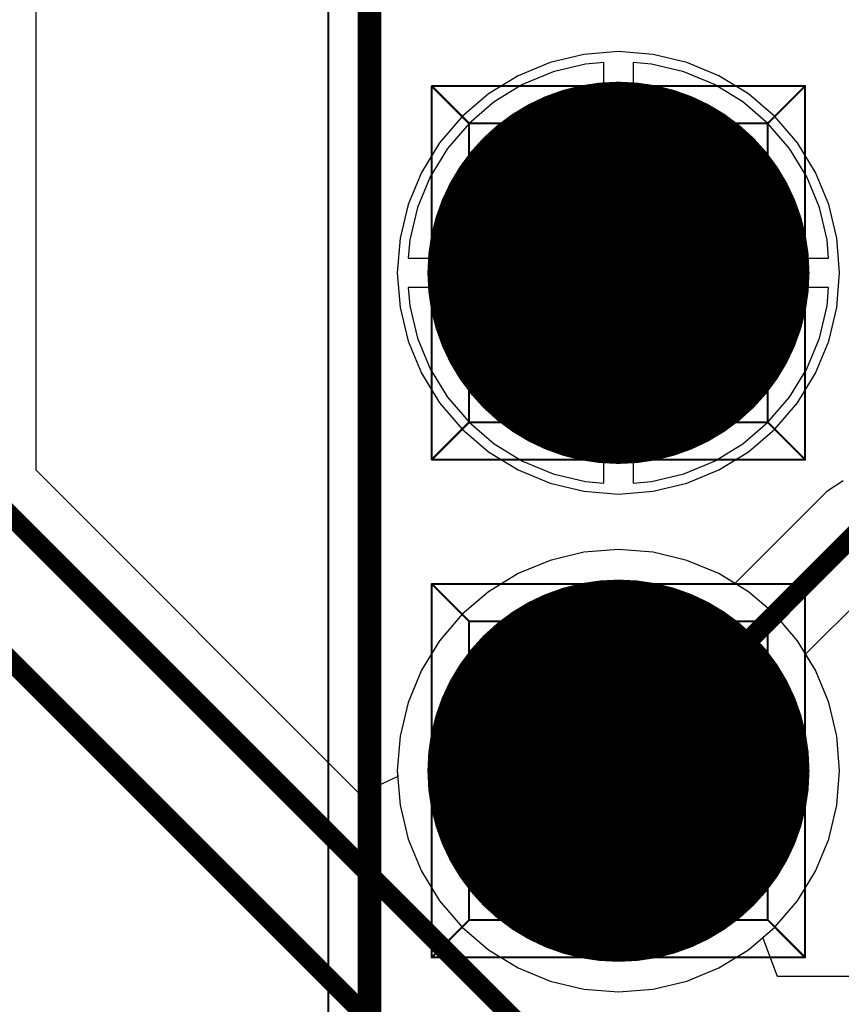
# Model space of a CAD drawing. Header units: millimetres. Extents: x 138 to 555, y 26 to 334.
# Tile 96 of 256: x 353 to 357, y 89 to 94. Entities that reach past the tile are written whole.
import ezdxf

# ---------------------------------------------------------------- set-up
doc = ezdxf.new("R2010")
doc.units = ezdxf.units.MM
for name, color, linetype in [('BottomLayer', 5, 'Continuous'), ('BottomSolder', 6, 'Continuous'), ('DrillDrawing', 1, 'Continuous'), ('Mechanical20', 56, 'Continuous'), ('Mechanical27', 56, 'Continuous'), ('MidLayer1', 16, 'Continuous'), ('MidLayer2', 76, 'Continuous'), ('MidLayer3', 90, 'Continuous'), ('MidLayer4', 156, 'Continuous'), ('MultiLayer', 9, 'Continuous'), ('PadHoleLayer', 156, 'Continuous'), ('TopLayer', 1, 'Continuous'), ('TopOverlay', 2, 'Continuous'), ('TopSolder', 216, 'Continuous')]:
    doc.layers.add(name, color=color, linetype=linetype)

# ---------------------------------------------------------------- blocks, each defined once
blk = doc.blocks.new('CON_SAMTEC_TSW_120_07_G_D_933')
at = {"layer": 'BottomLayer', "const_width": 0.925}
for points in [[(-4.2725, 1.27, 1), (-3.3475, 1.27, 1)], [(-1.7325, 1.27, 1), (-0.8075, 1.27, 1)]]:
    blk.add_lwpolyline(points, format="xyb", close=True, dxfattribs=at)
at = {"layer": 'BottomSolder', "const_width": 0.975}
for points in [[(-4.2975, 1.27, 1), (-3.3225, 1.27, 1)], [(-1.7575, 1.27, 1), (-0.7825, 1.27, 1)]]:
    blk.add_lwpolyline(points, format="xyb", close=True, dxfattribs=at)
at = {"layer": 'Mechanical20', "const_width": 0.01}
blk.add_lwpolyline([(-25.62, 2.75), (25.62, 2.75)], dxfattribs=at)
at = {"layer": 'Mechanical27', "const_width": 0.01}
for points in [[(-25.4, 2.54), (25.4, 2.54)], [(-4.7625, 2.2225), (-4.7625, 0.3175)], [(-4.7625, 2.2225), (-2.8575, 2.2225)], [(-4.7625, 2.2225), (-4.572, 2.032)], [(-2.8575, 2.2225), (-3.048, 2.032)], [(-2.8575, 2.2225), (-2.8575, 0.3175)], [(-2.2225, 2.2225), (-2.2225, 0.3175)], [(-2.2225, 2.2225), (-0.3175, 2.2225)], [(-2.2225, 2.2225), (-2.032, 2.032)], [(-0.3175, 2.2225), (-0.508, 2.032)], [(-0.3175, 2.2225), (-0.3175, 0.3175)], [(-4.572, 2.032), (-3.048, 2.032)], [(-4.572, 2.032), (-4.572, 0.508)], [(-3.048, 2.032), (-3.048, 0.508)], [(-2.032, 2.032), (-0.508, 2.032)], [(-2.032, 2.032), (-2.032, 0.508)], [(-0.508, 2.032), (-0.508, 0.508)], [(-4.572, 0.508), (-4.7625, 0.3175)], [(-4.572, 0.508), (-3.048, 0.508)], [(-3.048, 0.508), (-2.8575, 0.3175)], [(-2.032, 0.508), (-2.2225, 0.3175)], [(-2.032, 0.508), (-0.508, 0.508)], [(-0.508, 0.508), (-0.3175, 0.3175)], [(-4.7625, 0.3175), (-2.8575, 0.3175)], [(-2.2225, 0.3175), (-0.3175, 0.3175)]]:
    blk.add_lwpolyline(points, dxfattribs=at)
at = {"layer": 'Mechanical27', "const_width": 0.005}
for points in [[(-4.765, 2.2225, 1), (-4.76, 2.2225, 1)], [(-4.765, 2.2225, 1), (-4.76, 2.2225, 1)], [(-4.765, 2.2225, 1), (-4.76, 2.2225, 1)], [(-2.86, 2.2225, 1), (-2.855, 2.2225, 1)], [(-2.86, 2.2225, 1), (-2.855, 2.2225, 1)], [(-2.86, 2.2225, 1), (-2.855, 2.2225, 1)], [(-2.225, 2.2225, 1), (-2.22, 2.2225, 1)], [(-2.225, 2.2225, 1), (-2.22, 2.2225, 1)], [(-2.225, 2.2225, 1), (-2.22, 2.2225, 1)], [(-0.32, 2.2225, 1), (-0.315, 2.2225, 1)], [(-0.32, 2.2225, 1), (-0.315, 2.2225, 1)], [(-0.32, 2.2225, 1), (-0.315, 2.2225, 1)], [(-4.5745, 2.032, 1), (-4.5695, 2.032, 1)], [(-4.5745, 2.032, 1), (-4.5695, 2.032, 1)], [(-4.5745, 2.032, 1), (-4.5695, 2.032, 1)], [(-3.0505, 2.032, 1), (-3.0455, 2.032, 1)], [(-3.0505, 2.032, 1), (-3.0455, 2.032, 1)], [(-3.0505, 2.032, 1), (-3.0455, 2.032, 1)], [(-2.0345, 2.032, 1), (-2.0295, 2.032, 1)], [(-2.0345, 2.032, 1), (-2.0295, 2.032, 1)], [(-2.0345, 2.032, 1), (-2.0295, 2.032, 1)], [(-0.5105, 2.032, 1), (-0.5055, 2.032, 1)], [(-0.5105, 2.032, 1), (-0.5055, 2.032, 1)], [(-0.5105, 2.032, 1), (-0.5055, 2.032, 1)], [(-4.5745, 0.508, 1), (-4.5695, 0.508, 1)], [(-4.5745, 0.508, 1), (-4.5695, 0.508, 1)], [(-4.5745, 0.508, 1), (-4.5695, 0.508, 1)], [(-3.0505, 0.508, 1), (-3.0455, 0.508, 1)], [(-3.0505, 0.508, 1), (-3.0455, 0.508, 1)], [(-3.0505, 0.508, 1), (-3.0455, 0.508, 1)], [(-2.0345, 0.508, 1), (-2.0295, 0.508, 1)], [(-2.0345, 0.508, 1), (-2.0295, 0.508, 1)], [(-2.0345, 0.508, 1), (-2.0295, 0.508, 1)], [(-0.5105, 0.508, 1), (-0.5055, 0.508, 1)], [(-0.5105, 0.508, 1), (-0.5055, 0.508, 1)], [(-0.5105, 0.508, 1), (-0.5055, 0.508, 1)], [(-4.765, 0.3175, 1), (-4.76, 0.3175, 1)], [(-4.765, 0.3175, 1), (-4.76, 0.3175, 1)], [(-4.765, 0.3175, 1), (-4.76, 0.3175, 1)], [(-2.86, 0.3175, 1), (-2.855, 0.3175, 1)], [(-2.86, 0.3175, 1), (-2.855, 0.3175, 1)], [(-2.86, 0.3175, 1), (-2.855, 0.3175, 1)], [(-2.225, 0.3175, 1), (-2.22, 0.3175, 1)], [(-2.225, 0.3175, 1), (-2.22, 0.3175, 1)], [(-2.225, 0.3175, 1), (-2.22, 0.3175, 1)], [(-0.32, 0.3175, 1), (-0.315, 0.3175, 1)], [(-0.32, 0.3175, 1), (-0.315, 0.3175, 1)], [(-0.32, 0.3175, 1), (-0.315, 0.3175, 1)]]:
    blk.add_lwpolyline(points, format="xyb", close=True, dxfattribs=at)
at = {"layer": 'MidLayer1', "const_width": 0.925}
for points in [[(-4.2725, 1.27, 1), (-3.3475, 1.27, 1)], [(-1.7325, 1.27, 1), (-0.8075, 1.27, 1)]]:
    blk.add_lwpolyline(points, format="xyb", close=True, dxfattribs=at)
at = {"layer": 'MidLayer2', "const_width": 0.925}
for points in [[(-4.2725, 1.27, 1), (-3.3475, 1.27, 1)], [(-1.7325, 1.27, 1), (-0.8075, 1.27, 1)]]:
    blk.add_lwpolyline(points, format="xyb", close=True, dxfattribs=at)
at = {"layer": 'MidLayer3', "const_width": 0.925}
for points in [[(-4.2725, 1.27, 1), (-3.3475, 1.27, 1)], [(-1.7325, 1.27, 1), (-0.8075, 1.27, 1)]]:
    blk.add_lwpolyline(points, format="xyb", close=True, dxfattribs=at)
at = {"layer": 'MidLayer4', "const_width": 0.925}
for points in [[(-4.2725, 1.27, 1), (-3.3475, 1.27, 1)], [(-1.7325, 1.27, 1), (-0.8075, 1.27, 1)]]:
    blk.add_lwpolyline(points, format="xyb", close=True, dxfattribs=at)
at = {"layer": 'MultiLayer', "const_width": 0.925}
for points in [[(-4.2725, 1.27, 1), (-3.3475, 1.27, 1)], [(-1.7325, 1.27, 1), (-0.8075, 1.27, 1)]]:
    blk.add_lwpolyline(points, format="xyb", close=True, dxfattribs=at)
at = {"layer": 'PadHoleLayer', "const_width": 0.5}
for points in [[(-4.06, 1.27, 1), (-3.56, 1.27, 1)], [(-1.52, 1.27, 1), (-1.02, 1.27, 1)]]:
    blk.add_lwpolyline(points, format="xyb", close=True, dxfattribs=at)
at = {"layer": 'TopLayer', "const_width": 0.925}
for points in [[(-4.2725, 1.27, 1), (-3.3475, 1.27, 1)], [(-1.7325, 1.27, 1), (-0.8075, 1.27, 1)]]:
    blk.add_lwpolyline(points, format="xyb", close=True, dxfattribs=at)
at = {"layer": 'TopOverlay', "const_width": 0.12}
blk.add_lwpolyline([(-25.4, 2.54), (25.4, 2.54)], dxfattribs=at)
at = {"layer": 'TopSolder', "const_width": 0.975}
for points in [[(-4.2975, 1.27, 1), (-3.3225, 1.27, 1)], [(-1.7575, 1.27, 1), (-0.7825, 1.27, 1)]]:
    blk.add_lwpolyline(points, format="xyb", close=True, dxfattribs=at)

msp = doc.modelspace()

# ---------------------------------------------------------------- linework, layer by layer
at = {"layer": 'BottomLayer'}
for p, q in [((353.0787, 91.7051), (353.0787, 112.3981)), ((355.9755, 93.7848), (355.8818, 93.7774)), ((355.9755, 92.7874), (355.9755, 93.7848)), ((356.2191, 93.7774), (356.1255, 93.7848)), ((356.1255, 93.7848), (356.1255, 92.7874)), ((355.7172, 93.7379), (355.5609, 93.6732)), ((355.8818, 93.7774), (355.7172, 93.7379)), ((356.3837, 93.7379), (356.2191, 93.7774)), ((356.54, 93.6732), (356.3837, 93.7379)), ((355.5609, 93.6732), (355.4166, 93.5848)), ((356.6843, 93.5848), (356.54, 93.6732)), ((355.4166, 93.5848), (355.288, 93.4749)), ((356.8129, 93.4749), (356.6843, 93.5848)), ((355.288, 93.4749), (355.1781, 93.3462)), ((356.9228, 93.3462), (356.8129, 93.4749)), ((355.1781, 93.3462), (355.0897, 93.2019)), ((357.0112, 93.2019), (356.9228, 93.3462)), ((355.0897, 93.2019), (355.0249, 93.0456)), ((357.076, 93.0456), (357.0112, 93.2019)), ((355.0249, 93.0456), (354.9854, 92.8811)), ((357.1155, 92.8811), (357.076, 93.0456)), ((354.9854, 92.8811), (354.978, 92.7874)), ((357.1229, 92.7874), (357.1155, 92.8811)), ((354.978, 92.7874), (355.9755, 92.7874)), ((356.1255, 92.7874), (357.1229, 92.7874)), ((355.9755, 92.6374), (354.978, 92.6374)), ((354.978, 92.6374), (354.9854, 92.5437)), ((355.9755, 91.64), (355.9755, 92.6374)), ((357.1229, 92.6374), (356.1255, 92.6374)), ((356.1255, 92.6374), (356.1255, 91.64)), ((357.1155, 92.5437), (357.1229, 92.6374)), ((354.9854, 92.5437), (355.0249, 92.3792)), ((357.076, 92.3792), (357.1155, 92.5437)), ((355.0249, 92.3792), (355.0897, 92.2228)), ((357.0112, 92.2228), (357.076, 92.3792)), ((355.0897, 92.2228), (355.1781, 92.0786)), ((356.9228, 92.0786), (357.0112, 92.2228)), ((355.1781, 92.0786), (355.288, 91.9499)), ((356.8129, 91.9499), (356.9228, 92.0786)), ((355.288, 91.9499), (355.4166, 91.84)), ((356.6843, 91.84), (356.8129, 91.9499)), ((355.4166, 91.84), (355.5609, 91.7516)), ((356.54, 91.7516), (356.6843, 91.84)), ((355.5609, 91.7516), (355.7172, 91.6868)), ((356.3837, 91.6868), (356.54, 91.7516)), ((354.7308, 90.053), (353.0787, 91.7051)), ((355.7172, 91.6868), (355.8818, 91.6473)), ((356.2191, 91.6473), (356.3837, 91.6868)), ((355.8818, 91.6473), (355.9755, 91.64)), ((356.1255, 91.64), (356.2191, 91.6473)), ((357.1963, 91.6512), (357.1136, 91.596)), ((357.1136, 91.596), (356.645, 91.1275)), ((355.8739, 91.287), (355.7017, 91.2456)), ((356.0505, 91.3009), (355.8739, 91.287)), ((356.227, 91.287), (356.0505, 91.3009)), ((356.3992, 91.2456), (356.227, 91.287)), ((355.7017, 91.2456), (355.5381, 91.1779)), ((356.5628, 91.1779), (356.3992, 91.2456)), ((355.5381, 91.1779), (355.3872, 91.0853)), ((356.645, 91.1275), (356.5628, 91.1779)), ((357.0055, 90.767), (357.3994, 91.1608)), ((355.3872, 91.0853), (355.2525, 90.9703)), ((355.2525, 90.9703), (355.1375, 90.8357)), ((355.1375, 90.8357), (355.045, 90.6847)), ((357.0559, 90.6847), (357.0055, 90.767)), ((355.045, 90.6847), (354.9772, 90.5211)), ((357.1237, 90.5211), (357.0559, 90.6847)), ((354.9772, 90.5211), (354.9359, 90.3489)), ((357.165, 90.3489), (357.1237, 90.5211)), ((354.9359, 90.3489), (354.922, 90.1724)), ((357.1789, 90.1724), (357.165, 90.3489)), ((354.922, 90.1724), (354.9243, 90.1423)), ((357.165, 89.9959), (357.1789, 90.1724)), ((354.9243, 90.1423), (354.7308, 90.053)), ((357.1237, 89.8237), (357.165, 89.9959)), ((357.0559, 89.6601), (357.1237, 89.8237)), ((356.9634, 89.5091), (357.0559, 89.6601)), ((356.8484, 89.3744), (356.9634, 89.5091)), ((356.7874, 89.3223), (356.8484, 89.3744)), ((356.8612, 89.1223), (356.7874, 89.3223)), ((357.3554, 89.1223), (356.8612, 89.1223))]:
    msp.add_line(p, q, dxfattribs=at)
at = {"layer": 'BottomLayer', "const_width": 0.1}
for points in [[(352.8238, 91.5995), (355.5558, 88.8674)], [(356.0505, 90.1724), (357.2938, 91.4157)], [(352.3645, 91.3183), (356.0505, 87.6324)]]:
    msp.add_lwpolyline(points, dxfattribs=at)
at = {"layer": 'BottomLayer', "const_width": 0.05}
msp.add_lwpolyline([(356.0255, 90.1724, 1), (356.0755, 90.1724, 1)], format="xyb", close=True, dxfattribs=at)
at = {"layer": 'DrillDrawing', "const_width": 0.0508}
for points in [[(355.7965, 92.9664), (356.3045, 92.9664)], [(355.7965, 92.9664), (356.0505, 92.4584)], [(356.0505, 92.4584), (356.3045, 92.9664)], [(355.7965, 90.4264), (356.3045, 90.4264)], [(355.7965, 90.4264), (356.0505, 89.9184)], [(356.0505, 89.9184), (356.3045, 90.4264)]]:
    msp.add_lwpolyline(points, dxfattribs=at)
at = {"layer": 'DrillDrawing', "const_width": 0.0254}
for points in [[(355.7838, 92.9664, 1), (355.8092, 92.9664, 1)], [(355.7838, 92.9664, 1), (355.8092, 92.9664, 1)], [(356.2918, 92.9664, 1), (356.3172, 92.9664, 1)], [(356.2918, 92.9664, 1), (356.3172, 92.9664, 1)], [(356.0378, 92.4584, 1), (356.0632, 92.4584, 1)], [(356.0378, 92.4584, 1), (356.0632, 92.4584, 1)], [(355.7838, 90.4264, 1), (355.8092, 90.4264, 1)], [(355.7838, 90.4264, 1), (355.8092, 90.4264, 1)], [(356.2918, 90.4264, 1), (356.3172, 90.4264, 1)], [(356.2918, 90.4264, 1), (356.3172, 90.4264, 1)], [(356.0378, 89.9184, 1), (356.0632, 89.9184, 1)], [(356.0378, 89.9184, 1), (356.0632, 89.9184, 1)]]:
    msp.add_lwpolyline(points, format="xyb", close=True, dxfattribs=at)
at = {"layer": 'MidLayer1'}
for p, q in [((356.0505, 93.8409), (355.8739, 93.827)), ((356.227, 93.827), (356.0505, 93.8409)), ((355.7017, 93.7856), (355.5381, 93.7179)), ((355.8739, 93.827), (355.7017, 93.7856)), ((356.3992, 93.7856), (356.227, 93.827)), ((356.5628, 93.7179), (356.3992, 93.7856)), ((355.5381, 93.7179), (355.3872, 93.6253)), ((356.7138, 93.6253), (356.5628, 93.7179)), ((355.3872, 93.6253), (355.2525, 93.5103)), ((356.8484, 93.5103), (356.7138, 93.6253)), ((355.2525, 93.5103), (355.1375, 93.3757)), ((356.9634, 93.3757), (356.8484, 93.5103)), ((355.1375, 93.3757), (355.045, 93.2247)), ((357.0559, 93.2247), (356.9634, 93.3757)), ((355.045, 93.2247), (354.9772, 93.0611)), ((357.1237, 93.0611), (357.0559, 93.2247)), ((354.9772, 93.0611), (354.9359, 92.8889)), ((357.165, 92.8889), (357.1237, 93.0611)), ((354.9359, 92.8889), (354.922, 92.7124)), ((357.1789, 92.7124), (357.165, 92.8889)), ((354.922, 92.7124), (354.9359, 92.5359)), ((357.165, 92.5359), (357.1789, 92.7124)), ((354.9359, 92.5359), (354.9772, 92.3637)), ((357.1237, 92.3637), (357.165, 92.5359)), ((354.9772, 92.3637), (355.045, 92.2001)), ((357.0559, 92.2001), (357.1237, 92.3637)), ((355.045, 92.2001), (355.1375, 92.0491)), ((356.9634, 92.0491), (357.0559, 92.2001)), ((355.1375, 92.0491), (355.2525, 91.9144)), ((356.8484, 91.9144), (356.9634, 92.0491)), ((355.2525, 91.9144), (355.3872, 91.7994)), ((356.7138, 91.7994), (356.8484, 91.9144)), ((355.3872, 91.7994), (355.5381, 91.7069)), ((356.5628, 91.7069), (356.7138, 91.7994)), ((355.5381, 91.7069), (355.7017, 91.6391)), ((356.3992, 91.6391), (356.5628, 91.7069)), ((355.7017, 91.6391), (355.8739, 91.5978)), ((356.227, 91.5978), (356.3992, 91.6391)), ((355.8739, 91.5978), (356.0505, 91.5839)), ((356.0505, 91.5839), (356.227, 91.5978)), ((355.8739, 91.287), (355.7017, 91.2456)), ((356.0505, 91.3009), (355.8739, 91.287)), ((356.227, 91.287), (356.0505, 91.3009)), ((356.3992, 91.2456), (356.227, 91.287)), ((355.7017, 91.2456), (355.5381, 91.1779)), ((356.5628, 91.1779), (356.3992, 91.2456)), ((355.5381, 91.1779), (355.3872, 91.0853)), ((356.7138, 91.0853), (356.5628, 91.1779)), ((355.3872, 91.0853), (355.2525, 90.9703)), ((356.8484, 90.9703), (356.7138, 91.0853)), ((355.2525, 90.9703), (355.1375, 90.8357)), ((356.9634, 90.8357), (356.8484, 90.9703)), ((355.1375, 90.8357), (355.045, 90.6847)), ((357.0559, 90.6847), (356.9634, 90.8357)), ((355.045, 90.6847), (354.9772, 90.5211)), ((357.1237, 90.5211), (357.0559, 90.6847)), ((354.9772, 90.5211), (354.9359, 90.3489)), ((357.165, 90.3489), (357.1237, 90.5211)), ((354.9359, 90.3489), (354.922, 90.1724)), ((357.1789, 90.1724), (357.165, 90.3489)), ((354.922, 90.1724), (354.9359, 89.9959)), ((357.165, 89.9959), (357.1789, 90.1724)), ((354.9359, 89.9959), (354.9772, 89.8237)), ((357.1237, 89.8237), (357.165, 89.9959)), ((354.9772, 89.8237), (355.045, 89.6601)), ((357.0559, 89.6601), (357.1237, 89.8237)), ((355.045, 89.6601), (355.1375, 89.5091)), ((356.9634, 89.5091), (357.0559, 89.6601)), ((355.1375, 89.5091), (355.2525, 89.3744)), ((356.8484, 89.3744), (356.9634, 89.5091)), ((355.2525, 89.3744), (355.3872, 89.2594)), ((356.7138, 89.2594), (356.8484, 89.3744)), ((355.3872, 89.2594), (355.5381, 89.1669)), ((356.5628, 89.1669), (356.7138, 89.2594)), ((355.5381, 89.1669), (355.7017, 89.0991)), ((356.3992, 89.0991), (356.5628, 89.1669)), ((355.7017, 89.0991), (355.8739, 89.0578)), ((356.227, 89.0578), (356.3992, 89.0991)), ((355.8739, 89.0578), (356.0505, 89.0439)), ((356.0505, 89.0439), (356.227, 89.0578))]:
    msp.add_line(p, q, dxfattribs=at)
at = {"layer": 'MidLayer2'}
for p, q in [((355.9755, 93.7848), (355.8818, 93.7774)), ((355.9755, 92.7874), (355.9755, 93.7848)), ((356.2191, 93.7774), (356.1255, 93.7848)), ((356.1255, 93.7848), (356.1255, 92.7874)), ((355.7172, 93.7379), (355.5609, 93.6732)), ((355.8818, 93.7774), (355.7172, 93.7379)), ((356.3837, 93.7379), (356.2191, 93.7774)), ((356.54, 93.6732), (356.3837, 93.7379)), ((355.5609, 93.6732), (355.4166, 93.5848)), ((356.6843, 93.5848), (356.54, 93.6732)), ((355.4166, 93.5848), (355.288, 93.4749)), ((356.8129, 93.4749), (356.6843, 93.5848)), ((355.288, 93.4749), (355.1781, 93.3462)), ((356.9228, 93.3462), (356.8129, 93.4749)), ((355.1781, 93.3462), (355.0897, 93.2019)), ((357.0112, 93.2019), (356.9228, 93.3462)), ((355.0897, 93.2019), (355.0249, 93.0456)), ((357.076, 93.0456), (357.0112, 93.2019)), ((355.0249, 93.0456), (354.9854, 92.8811)), ((357.1155, 92.8811), (357.076, 93.0456)), ((354.9854, 92.8811), (354.978, 92.7874)), ((357.1229, 92.7874), (357.1155, 92.8811)), ((354.978, 92.7874), (355.9755, 92.7874)), ((356.1255, 92.7874), (357.1229, 92.7874)), ((355.9755, 92.6374), (354.978, 92.6374)), ((354.978, 92.6374), (354.9854, 92.5437)), ((355.9755, 91.64), (355.9755, 92.6374)), ((357.1229, 92.6374), (356.1255, 92.6374)), ((356.1255, 92.6374), (356.1255, 91.64)), ((357.1155, 92.5437), (357.1229, 92.6374)), ((354.9854, 92.5437), (355.0249, 92.3792)), ((357.076, 92.3792), (357.1155, 92.5437)), ((355.0249, 92.3792), (355.0897, 92.2228)), ((357.0112, 92.2228), (357.076, 92.3792)), ((355.0897, 92.2228), (355.1781, 92.0786)), ((356.9228, 92.0786), (357.0112, 92.2228)), ((355.1781, 92.0786), (355.288, 91.9499)), ((356.8129, 91.9499), (356.9228, 92.0786)), ((355.288, 91.9499), (355.4166, 91.84)), ((356.6843, 91.84), (356.8129, 91.9499)), ((355.4166, 91.84), (355.5609, 91.7516)), ((356.54, 91.7516), (356.6843, 91.84)), ((355.5609, 91.7516), (355.7172, 91.6868)), ((356.3837, 91.6868), (356.54, 91.7516)), ((355.7172, 91.6868), (355.8818, 91.6473)), ((356.2191, 91.6473), (356.3837, 91.6868)), ((355.8818, 91.6473), (355.9755, 91.64)), ((356.1255, 91.64), (356.2191, 91.6473)), ((355.8739, 91.287), (355.7017, 91.2456)), ((356.0505, 91.3009), (355.8739, 91.287)), ((356.227, 91.287), (356.0505, 91.3009)), ((356.3992, 91.2456), (356.227, 91.287)), ((355.7017, 91.2456), (355.5381, 91.1779)), ((356.5628, 91.1779), (356.3992, 91.2456)), ((355.5381, 91.1779), (355.3872, 91.0853)), ((356.7138, 91.0853), (356.5628, 91.1779)), ((355.3872, 91.0853), (355.2525, 90.9703)), ((356.8484, 90.9703), (356.7138, 91.0853)), ((355.2525, 90.9703), (355.1375, 90.8357)), ((356.9634, 90.8357), (356.8484, 90.9703)), ((355.1375, 90.8357), (355.045, 90.6847)), ((357.0559, 90.6847), (356.9634, 90.8357)), ((355.045, 90.6847), (354.9772, 90.5211)), ((357.1237, 90.5211), (357.0559, 90.6847)), ((354.9772, 90.5211), (354.9359, 90.3489)), ((357.165, 90.3489), (357.1237, 90.5211)), ((354.9359, 90.3489), (354.922, 90.1724)), ((357.1789, 90.1724), (357.165, 90.3489)), ((354.922, 90.1724), (354.9359, 89.9959)), ((357.165, 89.9959), (357.1789, 90.1724)), ((354.9359, 89.9959), (354.9772, 89.8237)), ((357.1237, 89.8237), (357.165, 89.9959)), ((354.9772, 89.8237), (355.045, 89.6601)), ((357.0559, 89.6601), (357.1237, 89.8237)), ((355.045, 89.6601), (355.1375, 89.5091)), ((356.9634, 89.5091), (357.0559, 89.6601)), ((355.1375, 89.5091), (355.2525, 89.3744)), ((356.8484, 89.3744), (356.9634, 89.5091)), ((355.2525, 89.3744), (355.3872, 89.2594)), ((356.7138, 89.2594), (356.8484, 89.3744)), ((355.3872, 89.2594), (355.5381, 89.1669)), ((356.5628, 89.1669), (356.7138, 89.2594)), ((355.5381, 89.1669), (355.7017, 89.0991)), ((356.3992, 89.0991), (356.5628, 89.1669)), ((355.7017, 89.0991), (355.8739, 89.0578)), ((356.227, 89.0578), (356.3992, 89.0991)), ((355.8739, 89.0578), (356.0505, 89.0439)), ((356.0505, 89.0439), (356.227, 89.0578))]:
    msp.add_line(p, q, dxfattribs=at)
at = {"layer": 'MidLayer3'}
for p, q in [((355.9755, 93.7848), (355.8818, 93.7774)), ((355.9755, 92.7874), (355.9755, 93.7848)), ((356.2191, 93.7774), (356.1255, 93.7848)), ((356.1255, 93.7848), (356.1255, 92.7874)), ((355.7172, 93.7379), (355.5609, 93.6732)), ((355.8818, 93.7774), (355.7172, 93.7379)), ((356.3837, 93.7379), (356.2191, 93.7774)), ((356.54, 93.6732), (356.3837, 93.7379)), ((355.5609, 93.6732), (355.4166, 93.5848)), ((356.6843, 93.5848), (356.54, 93.6732)), ((355.4166, 93.5848), (355.288, 93.4749)), ((356.8129, 93.4749), (356.6843, 93.5848)), ((355.288, 93.4749), (355.1781, 93.3462)), ((356.9228, 93.3462), (356.8129, 93.4749)), ((355.1781, 93.3462), (355.0897, 93.2019)), ((357.0112, 93.2019), (356.9228, 93.3462)), ((355.0897, 93.2019), (355.0249, 93.0456)), ((357.076, 93.0456), (357.0112, 93.2019)), ((355.0249, 93.0456), (354.9854, 92.8811)), ((357.1155, 92.8811), (357.076, 93.0456)), ((354.9854, 92.8811), (354.978, 92.7874)), ((357.1229, 92.7874), (357.1155, 92.8811)), ((354.978, 92.7874), (355.9755, 92.7874)), ((356.1255, 92.7874), (357.1229, 92.7874)), ((355.9755, 92.6374), (354.978, 92.6374)), ((354.978, 92.6374), (354.9854, 92.5437)), ((355.9755, 91.64), (355.9755, 92.6374)), ((357.1229, 92.6374), (356.1255, 92.6374)), ((356.1255, 92.6374), (356.1255, 91.64)), ((357.1155, 92.5437), (357.1229, 92.6374)), ((354.9854, 92.5437), (355.0249, 92.3792)), ((357.076, 92.3792), (357.1155, 92.5437)), ((355.0249, 92.3792), (355.0897, 92.2228)), ((357.0112, 92.2228), (357.076, 92.3792)), ((355.0897, 92.2228), (355.1781, 92.0786)), ((356.9228, 92.0786), (357.0112, 92.2228)), ((355.1781, 92.0786), (355.288, 91.9499)), ((356.8129, 91.9499), (356.9228, 92.0786)), ((355.288, 91.9499), (355.4166, 91.84)), ((356.6843, 91.84), (356.8129, 91.9499)), ((355.4166, 91.84), (355.5609, 91.7516)), ((356.54, 91.7516), (356.6843, 91.84)), ((355.5609, 91.7516), (355.7172, 91.6868)), ((356.3837, 91.6868), (356.54, 91.7516)), ((355.7172, 91.6868), (355.8818, 91.6473)), ((356.2191, 91.6473), (356.3837, 91.6868)), ((355.8818, 91.6473), (355.9755, 91.64)), ((356.1255, 91.64), (356.2191, 91.6473)), ((355.8739, 91.287), (355.7017, 91.2456)), ((356.0505, 91.3009), (355.8739, 91.287)), ((356.227, 91.287), (356.0505, 91.3009)), ((356.3992, 91.2456), (356.227, 91.287)), ((355.7017, 91.2456), (355.5381, 91.1779)), ((356.5628, 91.1779), (356.3992, 91.2456)), ((355.5381, 91.1779), (355.3872, 91.0853)), ((356.7138, 91.0853), (356.5628, 91.1779)), ((355.3872, 91.0853), (355.2525, 90.9703)), ((356.8484, 90.9703), (356.7138, 91.0853)), ((355.2525, 90.9703), (355.1375, 90.8357)), ((356.9634, 90.8357), (356.8484, 90.9703)), ((355.1375, 90.8357), (355.045, 90.6847)), ((357.0559, 90.6847), (356.9634, 90.8357)), ((355.045, 90.6847), (354.9772, 90.5211)), ((357.1237, 90.5211), (357.0559, 90.6847)), ((354.9772, 90.5211), (354.9359, 90.3489)), ((357.165, 90.3489), (357.1237, 90.5211)), ((354.9359, 90.3489), (354.922, 90.1724)), ((357.1789, 90.1724), (357.165, 90.3489)), ((354.922, 90.1724), (354.9359, 89.9959)), ((357.165, 89.9959), (357.1789, 90.1724)), ((354.9359, 89.9959), (354.9772, 89.8237)), ((357.1237, 89.8237), (357.165, 89.9959)), ((354.9772, 89.8237), (355.045, 89.6601)), ((357.0559, 89.6601), (357.1237, 89.8237)), ((355.045, 89.6601), (355.1375, 89.5091)), ((356.9634, 89.5091), (357.0559, 89.6601)), ((355.1375, 89.5091), (355.2525, 89.3744)), ((356.8484, 89.3744), (356.9634, 89.5091)), ((355.2525, 89.3744), (355.3872, 89.2594)), ((356.7138, 89.2594), (356.8484, 89.3744)), ((355.3872, 89.2594), (355.5381, 89.1669)), ((356.5628, 89.1669), (356.7138, 89.2594)), ((355.5381, 89.1669), (355.7017, 89.0991)), ((356.3992, 89.0991), (356.5628, 89.1669)), ((355.7017, 89.0991), (355.8739, 89.0578)), ((356.227, 89.0578), (356.3992, 89.0991)), ((355.8739, 89.0578), (356.0505, 89.0439)), ((356.0505, 89.0439), (356.227, 89.0578))]:
    msp.add_line(p, q, dxfattribs=at)
at = {"layer": 'MidLayer4'}
for p, q in [((356.0505, 93.8409), (355.8739, 93.827)), ((356.227, 93.827), (356.0505, 93.8409)), ((355.7017, 93.7856), (355.5381, 93.7179)), ((355.8739, 93.827), (355.7017, 93.7856)), ((356.3992, 93.7856), (356.227, 93.827)), ((356.5628, 93.7179), (356.3992, 93.7856)), ((355.5381, 93.7179), (355.3872, 93.6253)), ((356.7138, 93.6253), (356.5628, 93.7179)), ((355.3872, 93.6253), (355.2525, 93.5103)), ((356.8484, 93.5103), (356.7138, 93.6253)), ((355.2525, 93.5103), (355.1375, 93.3757)), ((356.9634, 93.3757), (356.8484, 93.5103)), ((355.1375, 93.3757), (355.045, 93.2247)), ((357.0559, 93.2247), (356.9634, 93.3757)), ((355.045, 93.2247), (354.9772, 93.0611)), ((357.1237, 93.0611), (357.0559, 93.2247)), ((354.9772, 93.0611), (354.9359, 92.8889)), ((357.165, 92.8889), (357.1237, 93.0611)), ((354.9359, 92.8889), (354.922, 92.7124)), ((357.1789, 92.7124), (357.165, 92.8889)), ((354.922, 92.7124), (354.9359, 92.5359)), ((357.165, 92.5359), (357.1789, 92.7124)), ((354.9359, 92.5359), (354.9772, 92.3637)), ((357.1237, 92.3637), (357.165, 92.5359)), ((354.9772, 92.3637), (355.045, 92.2001)), ((357.0559, 92.2001), (357.1237, 92.3637)), ((355.045, 92.2001), (355.1375, 92.0491)), ((356.9634, 92.0491), (357.0559, 92.2001)), ((355.1375, 92.0491), (355.2525, 91.9144)), ((356.8484, 91.9144), (356.9634, 92.0491)), ((355.2525, 91.9144), (355.3872, 91.7994)), ((356.7138, 91.7994), (356.8484, 91.9144)), ((355.3872, 91.7994), (355.5381, 91.7069)), ((356.5628, 91.7069), (356.7138, 91.7994)), ((355.5381, 91.7069), (355.7017, 91.6391)), ((356.3992, 91.6391), (356.5628, 91.7069)), ((355.7017, 91.6391), (355.8739, 91.5978)), ((356.227, 91.5978), (356.3992, 91.6391)), ((355.8739, 91.5978), (356.0505, 91.5839)), ((356.0505, 91.5839), (356.227, 91.5978)), ((355.8739, 91.287), (355.7017, 91.2456)), ((356.0505, 91.3009), (355.8739, 91.287)), ((356.227, 91.287), (356.0505, 91.3009)), ((356.3992, 91.2456), (356.227, 91.287)), ((355.7017, 91.2456), (355.5381, 91.1779)), ((356.5628, 91.1779), (356.3992, 91.2456)), ((355.5381, 91.1779), (355.3872, 91.0853)), ((356.7138, 91.0853), (356.5628, 91.1779)), ((355.3872, 91.0853), (355.2525, 90.9703)), ((356.8484, 90.9703), (356.7138, 91.0853)), ((355.2525, 90.9703), (355.1375, 90.8357)), ((356.9634, 90.8357), (356.8484, 90.9703)), ((355.1375, 90.8357), (355.045, 90.6847)), ((357.0559, 90.6847), (356.9634, 90.8357)), ((355.045, 90.6847), (354.9772, 90.5211)), ((357.1237, 90.5211), (357.0559, 90.6847)), ((354.9772, 90.5211), (354.9359, 90.3489)), ((357.165, 90.3489), (357.1237, 90.5211)), ((354.9359, 90.3489), (354.922, 90.1724)), ((357.1789, 90.1724), (357.165, 90.3489)), ((354.922, 90.1724), (354.9359, 89.9959)), ((357.165, 89.9959), (357.1789, 90.1724)), ((354.9359, 89.9959), (354.9772, 89.8237)), ((357.1237, 89.8237), (357.165, 89.9959)), ((354.9772, 89.8237), (355.045, 89.6601)), ((357.0559, 89.6601), (357.1237, 89.8237)), ((355.045, 89.6601), (355.1375, 89.5091)), ((356.9634, 89.5091), (357.0559, 89.6601)), ((355.1375, 89.5091), (355.2525, 89.3744)), ((356.8484, 89.3744), (356.9634, 89.5091)), ((355.2525, 89.3744), (355.3872, 89.2594)), ((356.7138, 89.2594), (356.8484, 89.3744)), ((355.3872, 89.2594), (355.5381, 89.1669)), ((356.5628, 89.1669), (356.7138, 89.2594)), ((355.5381, 89.1669), (355.7017, 89.0991)), ((356.3992, 89.0991), (356.5628, 89.1669)), ((355.7017, 89.0991), (355.8739, 89.0578)), ((356.227, 89.0578), (356.3992, 89.0991)), ((355.8739, 89.0578), (356.0505, 89.0439)), ((356.0505, 89.0439), (356.227, 89.0578))]:
    msp.add_line(p, q, dxfattribs=at)
at = {"layer": 'TopLayer'}
for p, q in [((355.9755, 93.7848), (355.8818, 93.7774)), ((355.9755, 92.7874), (355.9755, 93.7848)), ((356.2191, 93.7774), (356.1255, 93.7848)), ((356.1255, 93.7848), (356.1255, 92.7874)), ((355.7172, 93.7379), (355.5609, 93.6732)), ((355.8818, 93.7774), (355.7172, 93.7379)), ((356.3837, 93.7379), (356.2191, 93.7774)), ((356.54, 93.6732), (356.3837, 93.7379)), ((355.5609, 93.6732), (355.4166, 93.5848)), ((356.6843, 93.5848), (356.54, 93.6732)), ((355.4166, 93.5848), (355.288, 93.4749)), ((356.8129, 93.4749), (356.6843, 93.5848)), ((355.288, 93.4749), (355.1781, 93.3462)), ((356.9228, 93.3462), (356.8129, 93.4749)), ((355.1781, 93.3462), (355.0897, 93.2019)), ((357.0112, 93.2019), (356.9228, 93.3462)), ((355.0897, 93.2019), (355.0249, 93.0456)), ((357.076, 93.0456), (357.0112, 93.2019)), ((355.0249, 93.0456), (354.9854, 92.8811)), ((357.1155, 92.8811), (357.076, 93.0456)), ((354.9854, 92.8811), (354.978, 92.7874)), ((357.1229, 92.7874), (357.1155, 92.8811)), ((354.978, 92.7874), (355.9755, 92.7874)), ((356.1255, 92.7874), (357.1229, 92.7874)), ((355.9755, 92.6374), (354.978, 92.6374)), ((354.978, 92.6374), (354.9854, 92.5437)), ((355.9755, 91.64), (355.9755, 92.6374)), ((357.1229, 92.6374), (356.1255, 92.6374)), ((356.1255, 92.6374), (356.1255, 91.64)), ((357.1155, 92.5437), (357.1229, 92.6374)), ((354.9854, 92.5437), (355.0249, 92.3792)), ((357.076, 92.3792), (357.1155, 92.5437)), ((355.0249, 92.3792), (355.0897, 92.2228)), ((357.0112, 92.2228), (357.076, 92.3792)), ((355.0897, 92.2228), (355.1781, 92.0786)), ((356.9228, 92.0786), (357.0112, 92.2228)), ((355.1781, 92.0786), (355.288, 91.9499)), ((356.8129, 91.9499), (356.9228, 92.0786)), ((355.288, 91.9499), (355.4166, 91.84)), ((356.6843, 91.84), (356.8129, 91.9499)), ((355.4166, 91.84), (355.5609, 91.7516)), ((356.54, 91.7516), (356.6843, 91.84)), ((355.5609, 91.7516), (355.7172, 91.6868)), ((356.3837, 91.6868), (356.54, 91.7516)), ((355.7172, 91.6868), (355.8818, 91.6473)), ((356.2191, 91.6473), (356.3837, 91.6868)), ((355.8818, 91.6473), (355.9755, 91.64)), ((356.1255, 91.64), (356.2191, 91.6473)), ((355.8739, 91.287), (355.7017, 91.2456)), ((356.0505, 91.3009), (355.8739, 91.287)), ((356.227, 91.287), (356.0505, 91.3009)), ((356.3992, 91.2456), (356.227, 91.287)), ((355.7017, 91.2456), (355.5381, 91.1779)), ((356.5628, 91.1779), (356.3992, 91.2456)), ((355.5381, 91.1779), (355.3872, 91.0853)), ((356.7138, 91.0853), (356.5628, 91.1779)), ((355.3872, 91.0853), (355.2525, 90.9703)), ((356.8484, 90.9703), (356.7138, 91.0853)), ((355.2525, 90.9703), (355.1375, 90.8357)), ((356.9634, 90.8357), (356.8484, 90.9703)), ((355.1375, 90.8357), (355.045, 90.6847)), ((357.0559, 90.6847), (356.9634, 90.8357)), ((355.045, 90.6847), (354.9772, 90.5211)), ((357.1237, 90.5211), (357.0559, 90.6847)), ((354.9772, 90.5211), (354.9359, 90.3489)), ((357.165, 90.3489), (357.1237, 90.5211)), ((354.9359, 90.3489), (354.922, 90.1724)), ((357.1789, 90.1724), (357.165, 90.3489)), ((354.922, 90.1724), (354.9359, 89.9959)), ((357.165, 89.9959), (357.1789, 90.1724)), ((354.9359, 89.9959), (354.9772, 89.8237)), ((357.1237, 89.8237), (357.165, 89.9959)), ((354.9772, 89.8237), (355.045, 89.6601)), ((357.0559, 89.6601), (357.1237, 89.8237)), ((355.045, 89.6601), (355.1375, 89.5091)), ((356.9634, 89.5091), (357.0559, 89.6601)), ((355.1375, 89.5091), (355.2525, 89.3744)), ((356.8484, 89.3744), (356.9634, 89.5091)), ((355.2525, 89.3744), (355.3872, 89.2594)), ((356.7138, 89.2594), (356.8484, 89.3744)), ((355.3872, 89.2594), (355.5381, 89.1669)), ((356.5628, 89.1669), (356.7138, 89.2594)), ((355.5381, 89.1669), (355.7017, 89.0991)), ((356.3992, 89.0991), (356.5628, 89.1669)), ((355.7017, 89.0991), (355.8739, 89.0578)), ((356.227, 89.0578), (356.3992, 89.0991)), ((355.8739, 89.0578), (356.0505, 89.0439)), ((356.0505, 89.0439), (356.227, 89.0578))]:
    msp.add_line(p, q, dxfattribs=at)

# ---------------------------------------------------------------- block references
at = {"rotation": 90}
msp.add_blockref('CON_SAMTEC_TSW_120_07_G_D_933', (357.3205, 93.9824), dxfattribs=at)

doc.saveas('drawing.dxf')
